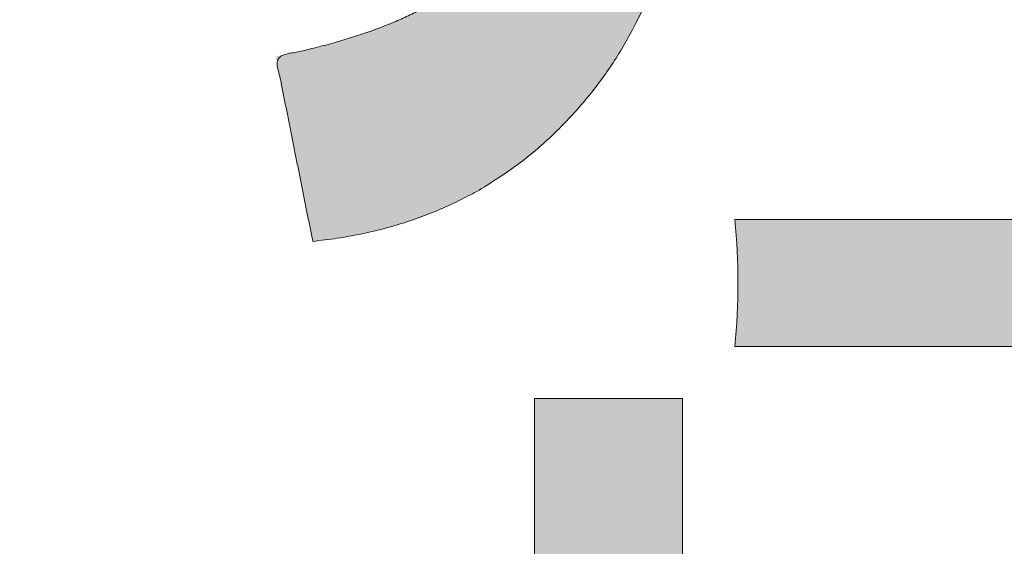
# Model space of a CAD drawing. Header units: inches. Extents: x -467 to -292, y -214 to 28.
# Tile 39 of 81: x -385.798 to -383.963, y 20.001 to 20.983. Entities that reach past the tile are written whole.
import ezdxf

# ---------------------------------------------------------------- set-up
doc = ezdxf.new("R2010")
doc.units = ezdxf.units.IN
doc.header["$LTSCALE"] = 32
doc.header["$MEASUREMENT"] = 0
doc.header["$PDMODE"] = 1
doc.header["$PDSIZE"] = -2
doc.linetypes.add('Dash Style-1', pattern=[0.083328, 0.041656, -0.041672])
for name, color, linetype, lineweight in [('Black', 7, 'Continuous', 18), ('DashLine', 7, 'Dash Style-1', 13), ('DashLineFill', 7, 'Dash Style-1', 13), ('Drawing', 7, 'Continuous', 18), ('Leg_Locator', 7, 'Continuous', 13), ('Metal-Black', 7, 'Continuous', 18), ('Metal-DeskStructure', 7, 'Continuous', 13), ('None', 7, 'Continuous', 18), ('SolidLine', 7, 'Continuous', 15), ('Wood_1-H', 7, 'Continuous', 13)]:
    doc.layers.add(name, color=color, linetype=linetype, lineweight=lineweight)
doc.layers.add('Metal-Leg', color=7, linetype='Continuous', lineweight=18, true_color=0x4c4c4c)
pattern_1 = [(45, (0, 0), (-1.61301565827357, 1.935715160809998), []), (45, (-1.0608, 1.0608), (-0.4723460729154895, 0.4167612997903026), [])]

# ---------------------------------------------------------------- blocks, each defined once
blk = doc.blocks.new('1BRPFY-Leg_Plate (2D)')
at = {"layer": 'DashLineFill', "linetype": 'Continuous', "lineweight": 13}
h = blk.add_hatch(dxfattribs=at)
h.set_pattern_fill('Steel', color=253, style=0, pattern_type=2)
h.set_pattern_definition(pattern_1)
edge = h.paths.add_edge_path()
edge.add_arc((-1.704724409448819, -1.704724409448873), 0.125984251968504, 179.9999999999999, 269.9999999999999)
edge.add_line((-1.704724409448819, -1.830708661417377), (1.704724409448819, -1.830708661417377))
edge.add_arc((1.704724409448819, -1.704724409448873), 0.125984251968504, 270.0000000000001, 360.0000000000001)
edge.add_line((1.830708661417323, -1.704724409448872), (1.830708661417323, 1.704724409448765))
edge.add_arc((1.704724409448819, 1.704724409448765), 0.1259842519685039, 0, 90)
edge.add_line((1.704724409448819, 1.830708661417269), (-1.704724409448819, 1.830708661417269))
edge.add_arc((-1.704724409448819, 1.704724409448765), 0.1259842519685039, 90, 180)
edge.add_line((-1.830708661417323, 1.704724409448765), (-1.830708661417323, -1.704724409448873))
at = {"layer": 'SolidLine', "linetype": 'Continuous', "lineweight": 5}
blk.add_point((0, -5.371031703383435e-14), dxfattribs=at)
blk = doc.blocks.new('1BRPX5-Util_Bkt_Sm-F (2D)')
at = {"layer": 'DashLineFill', "linetype": 'Continuous', "lineweight": 13}
h = blk.add_hatch(dxfattribs=at)
h.set_pattern_fill('Steel', color=253, style=0, pattern_type=2)
h.set_pattern_definition(pattern_1)
edge = h.paths.add_edge_path()
edge.add_line((-4.468503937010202, 4.413385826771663), (-3.12992125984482, 4.413385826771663))
edge.add_line((-3.12992125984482, 4.413385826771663), (-3.12992125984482, -1.854330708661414))
edge.add_line((-3.12992125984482, -1.854330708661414), (-4.468503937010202, -1.854330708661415))
edge.add_line((-4.468503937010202, -1.854330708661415), (-4.468503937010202, -1.988188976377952))
edge.add_line((-4.468503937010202, -1.988188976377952), (-2.421259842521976, -1.988188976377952))
edge.add_line((-2.421259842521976, -1.988188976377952), (-2.421259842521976, -2.366141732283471))
edge.add_arc((-2.303149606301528, -2.366141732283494), 0.1181102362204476, 179.9999999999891, 270.000000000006)
edge.add_line((-2.303149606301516, -2.484251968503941), (2.303149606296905, -2.484251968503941))
edge.add_arc((2.303149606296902, -2.366141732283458), 0.1181102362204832, 270.0000000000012, 359.9999999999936)
edge.add_line((2.421259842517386, -2.366141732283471), (2.421259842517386, -1.988188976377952))
edge.add_line((2.421259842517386, -1.988188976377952), (4.468503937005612, -1.988188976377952))
edge.add_line((4.468503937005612, -1.988188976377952), (4.468503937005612, -1.854330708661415))
edge.add_line((4.468503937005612, -1.854330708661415), (3.12992125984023, -1.854330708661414))
edge.add_line((3.12992125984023, -1.854330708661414), (3.12992125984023, 4.413385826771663))
edge.add_line((3.12992125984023, 4.413385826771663), (4.468503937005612, 4.413385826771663))
edge.add_line((4.468503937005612, 4.413385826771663), (4.468503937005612, 4.547244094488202))
edge.add_line((4.468503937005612, 4.547244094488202), (2.421259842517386, 4.547244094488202))
edge.add_line((2.421259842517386, 4.547244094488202), (2.421259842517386, 4.925196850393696))
edge.add_arc((2.303149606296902, 4.925196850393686), 0.1181102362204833, 5.365542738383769e-12, 89.99999999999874)
edge.add_line((2.303149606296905, 5.043307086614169), (-2.303149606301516, 5.043307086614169))
edge.add_arc((-2.303149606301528, 4.92519685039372), 0.1181102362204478, 89.99999999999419, 180.0000000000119)
edge.add_line((-2.421259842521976, 4.925196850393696), (-2.421259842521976, 4.547244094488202))
edge.add_line((-2.421259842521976, 4.547244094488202), (-4.468503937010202, 4.547244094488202))
edge.add_line((-4.468503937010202, 4.547244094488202), (-4.468503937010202, 4.413385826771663))
at = {"layer": 'SolidLine', "flags": 128}
for points in [[(-0.4952337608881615, -0.3133033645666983), (-0.4571237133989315, -0.3361456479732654), (-0.4214361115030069, -0.3626133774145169), (-0.3885146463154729, -0.3924516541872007), (-0.3586763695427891, -0.4253731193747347), (-0.3322086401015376, -0.4610607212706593), (-0.3093663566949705, -0.4991707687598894), (-0.2903695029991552, -0.5393362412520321), (-0.2754010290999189, -0.5811703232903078), (-0.2646050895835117, -0.6242701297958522), (-0.2580856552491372, -0.6682205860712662), (-0.2559055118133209, -0.7125984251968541), (-0.2580856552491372, -0.756976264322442), (-0.2646050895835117, -0.800926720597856), (-0.2754010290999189, -0.8440265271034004), (-0.2903695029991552, -0.8858606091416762), (-0.3093663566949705, -0.9260260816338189), (-0.3322086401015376, -0.9641361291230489), (-0.3586763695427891, -0.9998237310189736), (-0.3885146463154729, -1.032745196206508), (-0.4214361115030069, -1.062583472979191), (-0.4571237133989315, -1.089051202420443), (-0.4952337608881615, -1.11189348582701)], [(0.4952337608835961, -1.11189348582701), (0.4571237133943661, -1.089051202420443), (0.4214361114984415, -1.062583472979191), (0.3885146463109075, -1.032745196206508), (0.3586763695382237, -0.9998237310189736), (0.3322086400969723, -0.9641361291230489), (0.3093663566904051, -0.9260260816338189), (0.2903695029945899, -0.8858606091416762), (0.2754010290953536, -0.8440265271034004), (0.2646050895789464, -0.800926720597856), (0.2580856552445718, -0.756976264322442), (0.2559055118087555, -0.7125984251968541), (0.2580856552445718, -0.6682205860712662), (0.2646050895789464, -0.6242701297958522), (0.2754010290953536, -0.5811703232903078), (0.2903695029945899, -0.5393362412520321), (0.3093663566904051, -0.4991707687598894), (0.3322086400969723, -0.4610607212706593), (0.3586763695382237, -0.4253731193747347), (0.3885146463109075, -0.3924516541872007), (0.4214361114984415, -0.3626133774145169), (0.4571237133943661, -0.3361456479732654), (0.4952337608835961, -0.3133033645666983)]]:
    blk.add_lwpolyline(points, dxfattribs=at)
at = {"layer": 'SolidLine', "linetype": 'Continuous', "lineweight": 5}
blk.add_point((7.650922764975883e-14, -4.923445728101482e-14), dxfattribs=at)
blk = doc.blocks.new('Slate-LegBrace (2D)')
at = {"layer": 'DashLineFill', "linetype": 'Continuous', "lineweight": 13}
h = blk.add_hatch(dxfattribs=at)
h.set_pattern_fill('Steel', color=253, style=0, pattern_type=2)
h.set_pattern_definition(pattern_1)
edge = h.paths.add_edge_path()
edge.add_line((-2.199587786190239, -0.1351515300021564), (-1.374775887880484, -0.1351515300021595))
edge.add_arc((3.636636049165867e-15, -0.01355418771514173), 1.380142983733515, 185.0545920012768, 354.9454079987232)
edge.add_line((1.374775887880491, -0.13515153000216), (2.199718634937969, -0.1351515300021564))
edge.add_arc((6.54243738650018e-05, -0.01705725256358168), 2.202821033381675, 183.0731271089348, 356.92687289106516, ccw=False)
h = blk.add_hatch(dxfattribs=at)
h.set_pattern_fill('Steel', color=253, style=0, pattern_type=2)
h.set_pattern_definition(pattern_1)
edge = h.paths.add_edge_path()
edge.add_line((2.191696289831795, -0.2375138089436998), (1.463739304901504, -0.2375137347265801))
edge.add_arc((-6.542437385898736e-05, -0.01704129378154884), 1.480314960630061, 188.5652811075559, 351.4347188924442, ccw=False)
edge.add_line((-1.463870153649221, -0.2375137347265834), (-2.191827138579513, -0.2375138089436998))
edge.add_line((-2.191827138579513, -0.2375138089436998), (-2.199718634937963, -0.1351515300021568))
edge.add_line((-2.199718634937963, -0.1351515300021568), (-1.374775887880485, -0.1351515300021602))
edge.add_arc((2.937282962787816e-15, -0.01355418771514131), 1.380142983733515, 185.0545920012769, 354.9454079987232)
edge.add_line((1.37477588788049, -0.1351515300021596), (2.199587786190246, -0.1351515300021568))
edge.add_line((2.199587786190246, -0.1351515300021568), (2.191696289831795, -0.2375138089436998))
at = {"layer": 'DashLine', "linetype": 'Continuous', "lineweight": 5}
blk.add_point((-4.475859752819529e-14, 3.580687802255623e-14), dxfattribs=at)
at = {"layer": 'DashLineFill', "flags": 128}
for points in [[(2.191696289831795, -0.2375138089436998), (1.463739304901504, -0.2375137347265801, -0.860662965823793), (-1.463870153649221, -0.2375137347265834), (-2.191827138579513, -0.2375138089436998), (-2.199718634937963, -0.1351515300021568), (-1.374775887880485, -0.1351515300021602, 0.9154551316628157), (1.37477588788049, -0.1351515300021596), (2.199587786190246, -0.1351515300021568)], [(-2.199587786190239, -0.1351515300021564), (-1.374775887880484, -0.1351515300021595, 0.9154551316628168), (1.374775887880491, -0.13515153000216), (2.199718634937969, -0.1351515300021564, -0.9477524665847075)]]:
    blk.add_lwpolyline(points, format="xyb", close=True, dxfattribs=at)
blk = doc.blocks.new('TLLegSleeve (2D)')
at = {"layer": 'DashLineFill', "linetype": 'Continuous', "lineweight": 13}
h = blk.add_hatch(dxfattribs=at)
h.set_pattern_fill('Steel', color=253, style=0, pattern_type=2)
h.set_pattern_definition(pattern_1)
edge = h.paths.add_edge_path()
edge.add_line((1.08267716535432, 1.402343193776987), (1.08267716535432, 2.913385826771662))
edge.add_arc((-1.707523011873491e-13, 2.913385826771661), 1.08267716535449, 4.479377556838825e-14, 180)
edge.add_line((-1.082677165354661, 2.913385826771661), (-1.08267716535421, 1.402343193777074))
edge.add_arc((-1.332267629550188e-15, 2.886579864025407e-15), 1.771653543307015, 127.6698869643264, 412.330113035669)
edge.add_line((1.08267716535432, 1.402343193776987), (1.08267716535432, 1.402343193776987))
edge = h.paths.add_edge_path()
edge.add_arc((1.665334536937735e-15, 2.91338582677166), 0.7480314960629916, 180, 360)
edge.add_arc((1.665334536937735e-15, 2.91338582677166), 0.7480314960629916, 9.54166404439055e-15, 180)
edge.add_line((-0.7480314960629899, 2.91338582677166), (-0.7480314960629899, 2.91338582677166))
edge = h.paths.add_edge_path()
edge.add_arc((-1.723066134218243e-13, 5.70119602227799e-16), 1.437007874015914, 180, 360)
edge.add_arc((-1.723066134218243e-13, 9.149983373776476e-17), 1.437007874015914, 9.541664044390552e-15, 180)
edge.add_line((-1.437007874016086, 3.308097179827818e-16), (-1.437007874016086, 3.308097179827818e-16))
at = {"layer": 'DashLine', "color": 8, "flags": 128}
blk.add_lwpolyline([(1.653543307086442, 1.118599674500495e-14), (1.645581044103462, -0.1620755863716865), (1.621770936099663, -0.3225902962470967), (1.582342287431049, -0.4799982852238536), (1.527674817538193, -0.6327836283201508), (1.45829500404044, -0.7794749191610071), (1.374871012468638, -0.9186594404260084), (1.278206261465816, -1.048996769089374), (1.169231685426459, -1.169231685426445), (1.048996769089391, -1.278206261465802), (0.918659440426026, -1.374871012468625), (0.7794749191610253, -1.458295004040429), (0.6327836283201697, -1.527674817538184), (0.4799982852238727, -1.582342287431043), (0.3225902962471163, -1.621770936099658), (0.1620755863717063, -1.645581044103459), (8.723964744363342e-15, -1.653543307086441), (-0.162075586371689, -1.645581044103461), (-0.3225902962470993, -1.621770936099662), (-0.4799982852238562, -1.582342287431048), (-0.6327836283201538, -1.527674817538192), (-0.7794749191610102, -1.458295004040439), (-0.9186594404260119, -1.374871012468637), (-1.048996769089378, -1.278206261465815), (-1.169231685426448, -1.169231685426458), (-1.278206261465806, -1.048996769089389), (-1.374871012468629, -0.9186594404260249), (-1.458295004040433, -0.7794749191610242), (-1.527674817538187, -0.6327836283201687), (-1.582342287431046, -0.4799982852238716), (-1.621770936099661, -0.3225902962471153), (-1.645581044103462, -0.1620755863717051), (-1.653543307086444, -7.741682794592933e-15), (-1.645581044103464, 0.1620755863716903), (-1.621770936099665, 0.3225902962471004), (-1.582342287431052, 0.4799982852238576), (-1.527674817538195, 0.6327836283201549), (-1.458295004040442, 0.7794749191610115), (-1.37487101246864, 0.918659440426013), (-1.278206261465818, 1.048996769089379), (-1.169231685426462, 1.169231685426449), (-1.048996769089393, 1.278206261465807), (-0.9186594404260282, 1.37487101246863), (-0.7794749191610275, 1.458295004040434), (-0.6327836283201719, 1.527674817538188), (-0.479998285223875, 1.582342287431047), (-0.3225902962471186, 1.621770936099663), (-0.1620755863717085, 1.645581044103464), (-1.096189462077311e-14, 1.653543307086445), (0.1620755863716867, 1.645581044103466), (0.3225902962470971, 1.621770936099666), (0.479998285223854, 1.582342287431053), (0.6327836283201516, 1.527674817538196), (0.7794749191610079, 1.458295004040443), (0.9186594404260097, 1.374871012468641), (1.048996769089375, 1.278206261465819), (1.169231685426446, 1.169231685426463), (1.278206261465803, 1.048996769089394), (1.374871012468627, 0.9186594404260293), (1.458295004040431, 0.7794749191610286), (1.527674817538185, 0.6327836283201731), (1.582342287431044, 0.4799982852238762), (1.621770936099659, 0.3225902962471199), (1.64558104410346, 0.1620755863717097)], close=True, dxfattribs=at)
at = {"layer": 'DashLineFill', "flags": 128}
for points in [[(1.08267716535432, 1.402343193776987), (1.08267716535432, 2.913385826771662, 0.9999999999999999), (-1.082677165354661, 2.913385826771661), (-1.08267716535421, 1.402343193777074, 2.931618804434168), (1.08267716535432, 1.402343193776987)], [(-1.437007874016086, 3.308097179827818e-16, 0.9999999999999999), (1.437007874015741, 3.308097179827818e-16, 0.9999999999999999), (-1.437007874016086, 3.308097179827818e-16)]]:
    blk.add_lwpolyline(points, format="xyb", close=True, dxfattribs=at)
at = {"layer": 'DashLineFill', "linetype": 'Continuous', "lineweight": 5}
blk.add_point((-1.723206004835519e-13, 3.308097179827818e-16), dxfattribs=at)
blk = doc.blocks.new('Group-53')
at = {"layer": 'SolidLine', "flags": 128}
blk.add_lwpolyline([(6.673228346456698, -5.984251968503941, -0.414213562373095), (8.385826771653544, -4.271653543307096, -0.414213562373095), (10.09842519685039, -5.984251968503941, -0.414213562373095), (8.385826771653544, -7.696850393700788, -0.414213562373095)], format="xyb", close=True, dxfattribs=at)
at = {"layer": 'Wood_1-H', "color": 7, "rotation": 90}
for name in ['1BRPX5-Util_Bkt_Sm-F (2D)', 'Slate-LegBrace (2D)', '1BRPFY-Leg_Plate (2D)', 'TLLegSleeve (2D)']:
    blk.add_blockref(name, (8.385826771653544, -5.984251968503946), dxfattribs=at)
blk = doc.blocks.new('Group-56')
at = {"layer": 'Metal-DeskStructure', "color": 7, "flags": 128}
blk.add_lwpolyline([(0.8051100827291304, 0.3242076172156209), (0.6569804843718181, -0.1001143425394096), (0.9545622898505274, -0.1001143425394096)], close=True, dxfattribs=at)
at = {"layer": 'Metal-DeskStructure', "color": 7}
blk.add_open_spline([(1.174112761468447, -0.3918349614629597), (1.184693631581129, -0.4210075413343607), (1.168822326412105, -0.4369198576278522), (1.14501536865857, -0.439571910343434), (1.104014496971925, -0.439571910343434), (1.078886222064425, -0.4369198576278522), (1.066982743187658, -0.4329417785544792), (1.060369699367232, -0.4236595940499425), (1.057724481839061, -0.4170294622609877), (1.021353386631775, -0.3010040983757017), (0.9849822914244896, -0.1849787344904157), (0.807093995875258, -0.1849787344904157), (0.6292057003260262, -0.1849787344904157), (0.5941572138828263, -0.2996780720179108), (0.5591087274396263, -0.4143774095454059), (0.5564635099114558, -0.4210075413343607), (0.5498504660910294, -0.4302897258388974), (0.5379469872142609, -0.4369198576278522), (0.5141400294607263, -0.439571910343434), (0.477108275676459, -0.439571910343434), (0.4519787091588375, -0.4355938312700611), (0.4427204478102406, -0.4249856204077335), (0.4427204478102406, -0.4050952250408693), (0.4480108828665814, -0.3905089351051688), (0.5915119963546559, 0.0006630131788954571), (0.7350131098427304, 0.3918349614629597), (0.7376583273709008, 0.3971390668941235), (0.7469165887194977, 0.4037691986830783), (0.7627866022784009, 0.4077472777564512), (0.789238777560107, 0.4090720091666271), (0.8302396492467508, 0.4090720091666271), (0.8580131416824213, 0.4077472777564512), (0.8752070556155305, 0.4037691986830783), (0.8844653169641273, 0.3971390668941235), (0.8871105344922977, 0.3918349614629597), (1.030611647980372, 0), (1.174112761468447, -0.3918349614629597)], degree=2, knots=[0, 0, 0, 0.01595318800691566, 0.02392978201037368, 0.03190637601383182, 0.03938443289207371, 0.04686248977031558, 0.05434054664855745, 0.06181860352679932, 0.06181860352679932, 0.1891978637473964, 0.1891978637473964, 0.3755520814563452, 0.3755520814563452, 0.5011946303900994, 0.5011946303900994, 0.5086726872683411, 0.5161507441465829, 0.5236288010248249, 0.5311068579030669, 0.5385854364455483, 0.5460640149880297, 0.5535425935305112, 0.5610211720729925, 0.5610211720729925, 0.7618481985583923, 0.7618481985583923, 0.7647050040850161, 0.7675618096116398, 0.7704186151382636, 0.7732754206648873, 0.7763226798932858, 0.7793699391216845, 0.7824171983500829, 0.7854644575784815, 0.7854644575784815, 1, 1, 1], dxfattribs=at)
blk = doc.blocks.new('TL14_lower_leg (2D)')
at = {"layer": 'DashLine', "flags": 128}
blk.add_lwpolyline([(-1.777195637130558e-14, 1.377952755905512), (0.1350629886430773, 1.371317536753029), (0.2688252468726, 1.351475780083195), (0.3999985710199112, 1.318618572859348), (0.5273196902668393, 1.27306234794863), (0.649562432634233, 1.215245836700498), (0.7655495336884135, 1.14572584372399), (0.8741639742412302, 1.065171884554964), (0.9743597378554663, 0.9743597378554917), (1.065171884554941, 0.8741639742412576), (1.14572584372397, 0.7655495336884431), (1.215245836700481, 0.6495624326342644), (1.273062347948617, 0.5273196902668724), (1.318618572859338, 0.3999985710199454), (1.351475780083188, 0.2688252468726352), (1.371317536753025, 0.1350629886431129), (1.377952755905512, 1.783045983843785e-14), (1.371317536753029, -0.1350629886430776), (1.351475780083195, -0.2688252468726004), (1.318618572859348, -0.3999985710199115), (1.27306234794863, -0.5273196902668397), (1.215245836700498, -0.6495624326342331), (1.145725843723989, -0.7655495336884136), (1.065171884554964, -0.8741639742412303), (0.9743597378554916, -0.9743597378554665), (0.8741639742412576, -1.065171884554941), (0.7655495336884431, -1.14572584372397), (0.6495624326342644, -1.215245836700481), (0.5273196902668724, -1.273062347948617), (0.3999985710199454, -1.318618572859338), (0.2688252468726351, -1.351475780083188), (0.135062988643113, -1.371317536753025), (1.777195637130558e-14, -1.377952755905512), (-0.1350629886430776, -1.371317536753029), (-0.2688252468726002, -1.351475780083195), (-0.3999985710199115, -1.318618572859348), (-0.5273196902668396, -1.27306234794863), (-0.6495624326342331, -1.215245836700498), (-0.7655495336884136, -1.14572584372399), (-0.8741639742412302, -1.065171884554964), (-0.9743597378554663, -0.9743597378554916), (-1.065171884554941, -0.8741639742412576), (-1.14572584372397, -0.7655495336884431), (-1.215245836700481, -0.6495624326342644), (-1.273062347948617, -0.5273196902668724), (-1.318618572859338, -0.3999985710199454), (-1.351475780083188, -0.2688252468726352), (-1.371317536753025, -0.1350629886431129), (-1.377952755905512, -1.783045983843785e-14), (-1.371317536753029, 0.1350629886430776), (-1.351475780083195, 0.2688252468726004), (-1.318618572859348, 0.3999985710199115), (-1.27306234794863, 0.5273196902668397), (-1.215245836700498, 0.6495624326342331), (-1.145725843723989, 0.7655495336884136), (-1.065171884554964, 0.8741639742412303), (-0.9743597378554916, 0.9743597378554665), (-0.8741639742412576, 1.065171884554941), (-0.7655495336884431, 1.14572584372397), (-0.6495624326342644, 1.215245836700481), (-0.5273196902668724, 1.273062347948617), (-0.3999985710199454, 1.318618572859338), (-0.2688252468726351, 1.351475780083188), (-0.135062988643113, 1.371317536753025)], close=True, dxfattribs=at)
at = {"layer": 'Metal-DeskStructure', "color": 7}
blk.add_blockref('Group-56', (0, 0), dxfattribs=at)
blk = doc.blocks.new('Group-64')
at = {"layer": 'DashLine'}
for p, q in [((0.0001991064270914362, -5.984251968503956), (0.0001991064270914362, -5.74803149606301)), ((-0.117911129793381, -6.102362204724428), (-0.3541316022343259, -6.102362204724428)), ((0.1183093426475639, -6.102362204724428), (0.3545298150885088, -6.102362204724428)), ((0.0001991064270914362, -6.2204724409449), (0.0001991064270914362, -6.456692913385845))]:
    blk.add_line(p, q, dxfattribs=at)
at = {"layer": 'DashLine', "flags": 128}
blk.add_lwpolyline([(-0.2557064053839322, -6.10236220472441), (-0.254474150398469, -6.077279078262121), (-0.2507892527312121, -6.052437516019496), (-0.2446871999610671, -6.02807675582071), (-0.2362267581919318, -6.004431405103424), (-0.2254894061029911, -5.981729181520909), (-0.2125785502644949, -5.960188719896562), (-0.1976185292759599, -5.940017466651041), (-0.180753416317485, -5.921409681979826), (-0.1621456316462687, -5.904544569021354), (-0.1419743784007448, -5.889584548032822), (-0.1204339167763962, -5.876673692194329), (-0.09773169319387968, -5.865936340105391), (-0.07408634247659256, -5.857475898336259), (-0.04972558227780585, -5.851373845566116), (-0.02488402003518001, -5.847688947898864), (0.0001991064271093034, -5.846456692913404), (0.02528223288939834, -5.847688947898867), (0.05012379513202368, -5.851373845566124), (0.07448455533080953, -5.857475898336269), (0.09812990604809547, -5.865936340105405), (0.1208321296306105, -5.876673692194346), (0.1423725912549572, -5.889584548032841), (0.1625438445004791, -5.904544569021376), (0.181151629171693, -5.921409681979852), (0.1980167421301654, -5.940017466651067), (0.2129767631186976, -5.960188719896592), (0.2258876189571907, -5.98172918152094), (0.2366249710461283, -6.004431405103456), (0.2450854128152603, -6.028076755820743), (0.2511874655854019, -6.052437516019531), (0.2548723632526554, -6.077279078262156), (0.2561046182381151, -6.102362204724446), (0.2548723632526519, -6.127445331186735), (0.251187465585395, -6.152286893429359), (0.24508541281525, -6.176647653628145), (0.2366249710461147, -6.200293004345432), (0.2258876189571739, -6.222995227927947), (0.2129767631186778, -6.244535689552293), (0.1980167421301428, -6.264706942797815), (0.1811516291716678, -6.283314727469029), (0.1625438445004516, -6.300179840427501), (0.1423725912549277, -6.315139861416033), (0.1208321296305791, -6.328050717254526), (0.09812990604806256, -6.338788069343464), (0.07448455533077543, -6.347248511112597), (0.05012379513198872, -6.353350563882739), (0.02528223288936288, -6.357035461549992), (0.0001991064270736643, -6.358267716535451), (-0.02488402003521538, -6.357035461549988), (-0.04972558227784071, -6.353350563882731), (-0.07408634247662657, -6.347248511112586), (-0.09773169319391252, -6.338788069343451), (-0.1204339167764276, -6.328050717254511), (-0.1419743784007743, -6.315139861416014), (-0.1621456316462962, -6.300179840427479), (-0.1807534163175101, -6.283314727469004), (-0.1976185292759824, -6.264706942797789), (-0.2125785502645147, -6.244535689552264), (-0.2254894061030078, -6.222995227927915), (-0.2362267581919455, -6.200293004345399), (-0.2446871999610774, -6.176647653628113), (-0.250789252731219, -6.152286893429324), (-0.2544741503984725, -6.127445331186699)], close=True, dxfattribs=at)
blk = doc.blocks.new('1BRPT9-Bracket (2D)')
at = {"layer": 'DashLineFill', "linetype": 'Continuous', "lineweight": 13}
h = blk.add_hatch(dxfattribs=at)
h.set_pattern_fill('Steel', color=253, style=0, pattern_type=2)
h.set_pattern_definition(pattern_1)
edge = h.paths.add_edge_path()
edge.add_arc((1.677931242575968, -8.488188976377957), 0.2519685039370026, 269.999999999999, 360.0000000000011)
edge.add_line((1.929899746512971, -8.488188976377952), (1.929899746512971, -7.480314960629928))
edge.add_line((1.929899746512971, -7.480314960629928), (2.323600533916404, -7.480314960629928))
edge.add_line((2.323600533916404, -7.480314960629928), (2.323600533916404, 7.461135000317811))
edge.add_line((2.323600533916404, 7.461135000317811), (1.929899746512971, 7.480314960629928))
edge.add_line((1.929899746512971, 7.480314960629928), (1.929899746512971, 8.488188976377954))
edge.add_arc((1.677931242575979, 8.488188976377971), 0.2519685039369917, 359.999999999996, 450.0000000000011)
edge.add_line((1.677931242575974, 8.740157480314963), (-2.32206875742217, 8.740157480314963))
edge.add_line((-2.32206875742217, 8.740157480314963), (-2.32206875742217, -8.74015748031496))
edge.add_line((-2.32206875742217, -8.74015748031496), (1.677931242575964, -8.74015748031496))
at = {"layer": 'Metal-DeskStructure', "color": 7}
blk.add_blockref('Group-64', (0, 0), dxfattribs=at)
blk = doc.blocks.new('Group-77')
at = {"layer": 'DashLineFill', "linetype": 'Continuous', "lineweight": 13}
h = blk.add_hatch(dxfattribs=at)
h.set_pattern_fill('Steel', color=253, style=0, pattern_type=2)
h.set_pattern_definition(pattern_1)
h.paths.add_polyline_path([(-2.066929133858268, 1.397637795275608), (2.066929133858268, 1.397637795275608), (2.066929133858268, 0.1377952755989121), (2.106299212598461, 0.1377952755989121), (2.106299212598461, -0.1377952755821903), (2.066929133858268, -0.1377952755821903), (2.066929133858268, -5.275590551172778), (2.106299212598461, -5.275590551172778), (2.106299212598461, -5.55118110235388), (2.066929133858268, -5.55118110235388), (2.066929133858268, -5.82677165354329), (-2.066929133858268, -5.82677165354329), (-2.066929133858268, -5.55118110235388), (-2.106299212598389, -5.55118110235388), (-2.106299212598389, -5.275590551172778), (-2.066929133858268, -5.275590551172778), (-2.066929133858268, -0.1377952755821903), (-2.106299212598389, -0.1377952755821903), (-2.106299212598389, 0.1377952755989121), (-2.066929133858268, 0.1377952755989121)])
blk = doc.blocks.new('TL14_upper_leg (2D)')
at = {"layer": 'DashLine', "flags": 128}
blk.add_lwpolyline([(0, 1.22047244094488), (0.1196272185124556, 1.214595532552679), (0.2381023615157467, 1.197021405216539), (0.3542844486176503, 1.167919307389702), (0.4670545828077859, 1.127569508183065), (0.5753267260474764, 1.076360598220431), (0.6780581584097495, 1.01478574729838), (0.7742595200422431, 0.9434379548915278), (0.8630043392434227, 0.8630043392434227), (0.9434379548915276, 0.7742595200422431), (1.01478574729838, 0.6780581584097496), (1.076360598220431, 0.5753267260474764), (1.127569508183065, 0.467054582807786), (1.167919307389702, 0.3542844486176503), (1.197021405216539, 0.2381023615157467), (1.214595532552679, 0.1196272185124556), (1.22047244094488, 7.47323834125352e-17), (1.214595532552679, -0.1196272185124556), (1.197021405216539, -0.2381023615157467), (1.167919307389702, -0.3542844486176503), (1.127569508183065, -0.467054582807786), (1.076360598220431, -0.5753267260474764), (1.01478574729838, -0.6780581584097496), (0.9434379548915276, -0.7742595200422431), (0.8630043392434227, -0.8630043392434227), (0.7742595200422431, -0.9434379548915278), (0.6780581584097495, -1.01478574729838), (0.5753267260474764, -1.076360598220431), (0.4670545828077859, -1.127569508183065), (0.3542844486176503, -1.167919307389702), (0.2381023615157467, -1.197021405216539), (0.1196272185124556, -1.214595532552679), (0, -1.22047244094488), (-0.1196272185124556, -1.214595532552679), (-0.2381023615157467, -1.197021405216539), (-0.3542844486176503, -1.167919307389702), (-0.4670545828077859, -1.127569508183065), (-0.5753267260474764, -1.076360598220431), (-0.6780581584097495, -1.01478574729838), (-0.7742595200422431, -0.9434379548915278), (-0.8630043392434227, -0.8630043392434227), (-0.9434379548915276, -0.7742595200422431), (-1.01478574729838, -0.6780581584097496), (-1.076360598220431, -0.5753267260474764), (-1.127569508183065, -0.467054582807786), (-1.167919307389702, -0.3542844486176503), (-1.197021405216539, -0.2381023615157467), (-1.214595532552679, -0.1196272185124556), (-1.22047244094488, 7.47323834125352e-17), (-1.214595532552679, 0.1196272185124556), (-1.197021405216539, 0.2381023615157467), (-1.167919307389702, 0.3542844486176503), (-1.127569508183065, 0.467054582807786), (-1.076360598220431, 0.5753267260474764), (-1.01478574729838, 0.6780581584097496), (-0.9434379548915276, 0.7742595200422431), (-0.8630043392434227, 0.8630043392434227), (-0.7742595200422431, 0.9434379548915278), (-0.6780581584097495, 1.01478574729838), (-0.5753267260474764, 1.076360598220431), (-0.4670545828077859, 1.127569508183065), (-0.3542844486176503, 1.167919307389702), (-0.2381023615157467, 1.197021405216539), (-0.1196272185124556, 1.214595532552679)], close=True, dxfattribs=at)
at = {"layer": 'DashLine', "color": 7}
blk.add_blockref('Group-77', (0, 0), dxfattribs=at)
blk = doc.blocks.new('Group-79')
at = {"layer": 'Metal-DeskStructure', "linetype": 'Continuous', "lineweight": 0, "true_color": 0xff0000}
for points in [[(-1.731140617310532, -1.274606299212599), (-1.731140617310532, 1.274606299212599), (-1.386652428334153, 1.274606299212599), (-1.386652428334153, -0.9990157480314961), (-0.2153925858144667, -0.9990157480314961), (-0.2153925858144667, -1.274606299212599)], [(0.07759731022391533, -0.5856299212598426), (0.4220854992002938, -0.516732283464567), (0.4355843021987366, -0.5785483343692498), (0.4507819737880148, -0.6358900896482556), (0.4676785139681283, -0.6887575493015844), (0.4862739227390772, -0.7371507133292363), (0.5065682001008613, -0.7810695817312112), (0.5285613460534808, -0.8205141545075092), (0.5522533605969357, -0.8554844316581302), (0.5776442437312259, -0.8859804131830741), (0.6055245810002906, -0.912473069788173), (0.6366849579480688, -0.9354333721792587), (0.6711253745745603, -0.9548613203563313), (0.7088458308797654, -0.9707569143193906), (0.7498463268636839, -0.9831201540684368), (0.7941268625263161, -0.9919510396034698), (0.8416874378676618, -0.9972495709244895), (0.8925280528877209, -0.9990157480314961), (0.9512658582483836, -0.9966944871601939), (1.006370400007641, -0.9897307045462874), (1.057841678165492, -0.9781244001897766), (1.105679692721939, -0.9618755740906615), (1.149884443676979, -0.940984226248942), (1.190455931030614, -0.9154503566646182), (1.227394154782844, -0.8852739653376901), (1.260699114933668, -0.8504550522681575), (1.290219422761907, -0.8122047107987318), (1.31580368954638, -0.7717340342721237), (1.337451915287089, -0.7290430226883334), (1.355164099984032, -0.6841316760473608), (1.36894024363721, -0.6369999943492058), (1.378780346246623, -0.5876479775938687), (1.384684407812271, -0.5360756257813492), (1.386652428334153, -0.4822829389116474), (1.384583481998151, -0.4309545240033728), (1.378376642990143, -0.3819305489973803), (1.368031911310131, -0.33521101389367), (1.353549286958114, -0.2907959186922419), (1.334928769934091, -0.248685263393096), (1.312170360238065, -0.2088790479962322), (1.285274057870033, -0.1713772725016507), (1.254239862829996, -0.1361799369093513), (1.220009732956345, -0.1042626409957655), (1.183525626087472, -0.07660098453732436), (1.144787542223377, -0.05319496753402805), (1.10379548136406, -0.03404458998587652), (1.06054944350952, -0.01914985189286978), (1.015049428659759, -0.008510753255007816), (0.9672954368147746, -0.00212729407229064), (0.9172874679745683, 5.25655281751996e-07), (0.8956562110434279, -0.0005377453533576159), (0.8727465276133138, -0.00215255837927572), (0.8485584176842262, -0.00484391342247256), (0.823091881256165, -0.008611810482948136), (0.7963469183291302, -0.01345624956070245), (0.7683235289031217, -0.0193772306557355), (0.7390217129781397, -0.02637475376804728), (0.7084414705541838, -0.0344488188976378), (0.7418142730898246, 0.2411417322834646), (0.748895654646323, 0.2403850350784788), (0.755607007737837, 0.2397292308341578), (0.7619483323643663, 0.2391743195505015), (0.7679196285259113, 0.2387203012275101), (0.7735208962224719, 0.2383671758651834), (0.778752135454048, 0.2381149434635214), (0.7836133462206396, 0.2379636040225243), (0.7881045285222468, 0.2379131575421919), (0.8317039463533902, 0.2394186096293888), (0.8742268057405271, 0.2439349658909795), (0.9156731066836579, 0.251462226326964), (0.9560428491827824, 0.2620003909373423), (0.9953360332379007, 0.2755494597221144), (1.033552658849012, 0.2921094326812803), (1.070692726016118, 0.31168030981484), (1.106756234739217, 0.3342620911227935), (1.140061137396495, 0.3599725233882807), (1.168925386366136, 0.3889293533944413), (1.193348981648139, 0.4211325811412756), (1.213331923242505, 0.4565822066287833), (1.228874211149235, 0.4952782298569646), (1.239975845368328, 0.5372206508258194), (1.246636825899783, 0.5824094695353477), (1.248857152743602, 0.6308446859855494), (1.247141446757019, 0.669818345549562), (1.24199432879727, 0.7070762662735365), (1.233415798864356, 0.7426184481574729), (1.221405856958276, 0.7764448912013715), (1.20596450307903, 0.808555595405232), (1.187091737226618, 0.8389505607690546), (1.164787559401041, 0.8676297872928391), (1.139051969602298, 0.8945932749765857), (1.110608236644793, 0.9190672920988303), (1.08017962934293, 0.940278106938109), (1.04776614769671, 0.9582257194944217), (1.013367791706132, 0.9729101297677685), (0.9769845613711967, 0.9843313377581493), (0.9386164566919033, 0.9924893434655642), (0.8982634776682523, 0.9973841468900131), (0.8559256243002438, 0.9990157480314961), (0.8137646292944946, 0.9974009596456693), (0.7734034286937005, 0.992556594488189), (0.7348420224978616, 0.9844826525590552), (0.698080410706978, 0.9731791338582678), (0.6631185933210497, 0.9586460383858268), (0.6299565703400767, 0.9408833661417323), (0.5985943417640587, 0.9198911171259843), (0.569031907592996, 0.8956692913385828), (0.5416561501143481, 0.8682178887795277), (0.5168539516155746, 0.837536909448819), (0.4946253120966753, 0.8036263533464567), (0.4749702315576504, 0.766486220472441), (0.4578887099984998, 0.7261165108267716), (0.4433807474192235, 0.6825172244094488), (0.4314463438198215, 0.6356883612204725), (0.4220854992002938, 0.5856299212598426), (0.07759731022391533, 0.6545275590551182), (0.09415750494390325, 0.7262006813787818), (0.1153097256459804, 0.793735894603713), (0.1410539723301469, 0.8571331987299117), (0.1713902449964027, 0.9163925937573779), (0.2063185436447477, 0.9715140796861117), (0.245838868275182, 1.022497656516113), (0.2899512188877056, 1.069343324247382), (0.3386555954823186, 1.112051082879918), (0.3912118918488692, 1.15014996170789), (0.4468800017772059, 1.183168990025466), (0.5056599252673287, 1.211108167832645), (0.5675516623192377, 1.233967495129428), (0.6325552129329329, 1.251746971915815), (0.7006705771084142, 1.264446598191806), (0.7718977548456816, 1.2720663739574), (0.8462367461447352, 1.274606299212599), (0.8979352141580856, 1.273260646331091), (0.9486076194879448, 1.26922368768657), (0.9982539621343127, 1.262495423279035), (1.04687424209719, 1.253075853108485), (1.094468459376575, 1.240964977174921), (1.141036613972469, 1.226162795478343), (1.186578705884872, 1.208669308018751), (1.231094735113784, 1.188484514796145), (1.273802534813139, 1.165970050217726), (1.313919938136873, 1.141487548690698), (1.351446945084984, 1.115037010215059), (1.386383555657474, 1.08661843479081), (1.418729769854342, 1.056231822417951), (1.448485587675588, 1.023877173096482), (1.475651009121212, 0.9895544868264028), (1.500226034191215, 0.9532637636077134), (1.522050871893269, 0.9157114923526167), (1.54096573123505, 0.8776041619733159), (1.556970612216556, 0.8389417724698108), (1.570065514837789, 0.7997243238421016), (1.580250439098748, 0.7599518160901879), (1.587525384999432, 0.7196242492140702), (1.591890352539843, 0.6787416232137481), (1.59334534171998, 0.6373039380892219), (1.591982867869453, 0.5979265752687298), (1.587895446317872, 0.5594575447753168), (1.581083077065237, 0.5218968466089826), (1.571545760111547, 0.4852444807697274), (1.559283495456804, 0.4495004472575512), (1.544296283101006, 0.4146647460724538), (1.526584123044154, 0.3807373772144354), (1.506147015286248, 0.3477183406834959), (1.483018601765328, 0.3159776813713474), (1.457232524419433, 0.2858854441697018), (1.428788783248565, 0.2574416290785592), (1.397687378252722, 0.2306462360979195), (1.363928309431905, 0.2054992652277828), (1.327511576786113, 0.1820007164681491), (1.288437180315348, 0.1601505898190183), (1.246705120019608, 0.1399488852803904), (1.301220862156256, 0.125289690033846), (1.352809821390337, 0.1071485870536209), (1.401471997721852, 0.08552557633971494), (1.447207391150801, 0.06042065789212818), (1.490016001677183, 0.03183383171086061), (1.529897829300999, -0.0002349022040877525), (1.566852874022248, -0.03578554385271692), (1.600881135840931, -0.07481809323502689), (1.631410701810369, -0.1168615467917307), (1.657869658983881, -0.1614449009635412), (1.680258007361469, -0.2085681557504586), (1.698575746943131, -0.2582313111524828), (1.712822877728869, -0.3104343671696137), (1.722999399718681, -0.3651773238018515), (1.729105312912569, -0.422460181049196), (1.731140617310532, -0.4822829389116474), (1.727372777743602, -0.5635942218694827), (1.716069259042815, -0.6417432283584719), (1.697230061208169, -0.716729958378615), (1.670855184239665, -0.788554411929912), (1.636944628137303, -0.857216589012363), (1.595498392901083, -0.9227164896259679), (1.546516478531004, -0.9850541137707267), (1.489998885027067, -1.044229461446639), (1.427728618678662, -1.098224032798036), (1.361488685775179, -1.145019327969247), (1.291279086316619, -1.184615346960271), (1.217099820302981, -1.217012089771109), (1.138950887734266, -1.242209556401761), (1.056832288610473, -1.260207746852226), (0.9707440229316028, -1.271006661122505), (0.8806860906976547, -1.274606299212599), (0.7992907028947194, -1.271612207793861), (0.7214276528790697, -1.262629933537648), (0.6470969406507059, -1.24765947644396), (0.5762985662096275, -1.226700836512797), (0.5090325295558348, -1.199754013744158), (0.4452988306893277, -1.166819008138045), (0.3850974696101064, -1.127895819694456), (0.3284284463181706, -1.082984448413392), (0.2764692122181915, -1.033296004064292), (0.2303972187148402, -0.980041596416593), (0.1902124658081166, -0.9232212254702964), (0.1559149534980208, -0.8628348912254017), (0.1275046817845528, -0.798882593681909), (0.1049816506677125, -0.7313643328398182), (0.08834586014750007, -0.6602801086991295)]]:
    blk.add_hatch(color=1, dxfattribs=at).paths.add_polyline_path(points)
at = {"layer": 'Metal-DeskStructure', "color": 7, "flags": 128}
blk.add_lwpolyline([(-1.731140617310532, -1.274606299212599), (-1.731140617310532, 1.274606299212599), (-1.386652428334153, 1.274606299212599), (-1.386652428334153, -0.9990157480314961), (-0.2153925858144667, -0.9990157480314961), (-0.2153925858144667, -1.274606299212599)], close=True, dxfattribs=at)
at = {"layer": 'Metal-DeskStructure', "color": 7}
blk.add_open_spline([(0.07759731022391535, -0.5856299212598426), (0.2498414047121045, -0.5511811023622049), (0.4220854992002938, -0.516732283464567), (0.4726829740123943, -0.7729450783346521), (0.6826055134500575, -0.999015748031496), (1.134745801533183, -0.999015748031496), (1.386652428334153, -0.701894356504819), (1.386652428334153, -0.2723603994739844), (1.121827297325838, 5.25655281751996e-07), (0.8333192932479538, 5.25655281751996e-07), (0.7084414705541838, -0.0344488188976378), (0.7251278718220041, 0.1033464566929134), (0.7418142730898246, 0.2411417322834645), (0.770879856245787, 0.2379131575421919), (0.9646553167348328, 0.2379131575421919), (1.248857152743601, 0.4306110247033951), (1.248857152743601, 0.7901708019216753), (1.029246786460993, 0.999015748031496), (0.6836820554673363, 0.999015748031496), (0.4543817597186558, 0.7923228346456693), (0.4220854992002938, 0.5856299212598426), (0.2498414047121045, 0.6200787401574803), (0.07759731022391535, 0.6545275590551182), (0.1346540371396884, 0.9494958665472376), (0.5426571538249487, 1.274606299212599), (1.05508274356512, 1.274606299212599), (1.407106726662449, 1.102362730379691), (1.59334534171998, 0.8041647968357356), (1.59334534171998, 0.477977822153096), (1.418948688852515, 0.2174588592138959), (1.246705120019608, 0.1399488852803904), (1.470621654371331, 0.08827591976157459), (1.731140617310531, -0.2379121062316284), (1.731140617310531, -0.8138526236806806), (1.248857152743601, -1.274606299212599), (0.5480398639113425, -1.274606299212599), (0.1088170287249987, -0.8913625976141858), (0.07759731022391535, -0.5856299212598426)], degree=2, knots=[0, 0, 0, 0.02441077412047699, 0.02441077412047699, 0.06070428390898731, 0.09699779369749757, 0.1388748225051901, 0.1807518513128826, 0.2207813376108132, 0.2608108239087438, 0.2772438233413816, 0.2772438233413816, 0.2948514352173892, 0.2948514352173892, 0.2985612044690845, 0.3365858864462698, 0.3746105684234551, 0.4048668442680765, 0.4351231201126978, 0.4651912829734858, 0.4952594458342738, 0.4952594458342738, 0.5205061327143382, 0.5205061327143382, 0.5636873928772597, 0.6068686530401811, 0.6365749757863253, 0.6662812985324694, 0.6959876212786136, 0.7243525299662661, 0.7527174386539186, 0.7527174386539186, 0.7872277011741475, 0.8217379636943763, 0.8685625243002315, 0.9153870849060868, 0.9576935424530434, 1, 1, 1], dxfattribs=at)
blk = doc.blocks.new('SlateLegLocator-L3')
at = {"color": 255, "linetype": 'Dash Style-1', "lineweight": 5}
blk.add_wipeout([(-2.106299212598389, 1.3779527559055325), (2.10629921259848, 1.3779527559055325), (2.10629921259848, -5.807086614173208), (-2.106299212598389, -5.807086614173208)], dxfattribs=at).dxf.layer = 'Black'
at = {"layer": 'Leg_Locator', "linetype": 'Continuous', "lineweight": 0, "true_color": 0xff0000}
h = blk.add_hatch(color=1, dxfattribs=at)
edge = h.paths.add_edge_path()
edge.add_line((4.475859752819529e-14, -5.0275590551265), (-0.4794678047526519, -3.866141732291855))
edge.add_line((-0.4794678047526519, -3.866141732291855), (-0.1181102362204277, -3.866141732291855))
edge.add_line((-0.1181102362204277, -3.866141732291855), (-0.1181102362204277, -1.37222430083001))
edge.add_arc((4.476974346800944e-14, -0.1574803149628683), 1.220472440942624, 264.4465558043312, 275.5534441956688)
edge.add_line((0.1181102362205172, -1.37222430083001), (0.1181102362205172, -3.866141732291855))
edge.add_line((0.1181102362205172, -3.866141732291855), (0.4794678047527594, -3.866141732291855))
edge.add_line((0.4794678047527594, -3.866141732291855), (4.474198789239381e-14, -5.0275590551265))
at = {"layer": 'Leg_Locator', "flags": 128}
blk.add_lwpolyline([(4.475859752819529e-14, -5.0275590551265), (-0.4794678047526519, -3.866141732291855), (-0.1181102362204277, -3.866141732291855), (-0.1181102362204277, -1.37222430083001, 0.04850091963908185), (0.1181102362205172, -1.37222430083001), (0.1181102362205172, -3.866141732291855), (0.4794678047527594, -3.866141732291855)], format="xyb", close=True, dxfattribs=at)
at = {"layer": 'Metal-DeskStructure', "color": 7}
blk.add_blockref('Group-79', (0, 0), dxfattribs=at)
blk = doc.blocks.new('StructEnd-L3 (2D)')
at = {"layer": 'Metal-Black', "color": 7}
blk.add_blockref('1BRPT9-Bracket (2D)', (-0.0001991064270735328, 6.10236220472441), dxfattribs=at)
at = {"layer": 'Metal-Leg', "color": 7, "rotation": 180}
blk.add_blockref('TL14_upper_leg (2D)', (0, 0), dxfattribs=at)
at = {"layer": 'Metal-DeskStructure', "color": 7, "rotation": 180}
blk.add_blockref('SlateLegLocator-L3', (0, 0), dxfattribs=at)
blk = doc.blocks.new('Group-90')
at = {"layer": 'None'}
blk.add_blockref('Group-53', (0, 0), dxfattribs=at)
at = {"layer": 'SolidLine', "color": 7, "rotation": 90}
blk.add_blockref('TL14_lower_leg (2D)', (8.30708661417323, -5.984251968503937), dxfattribs=at)
at = {"layer": 'SolidLine', "color": 7, "rotation": 270}
blk.add_blockref('StructEnd-L3 (2D)', (8.30708661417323, -5.984251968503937), dxfattribs=at)
blk = doc.blocks.new('SL Runoff Utility L Desk2 (2D)')
at = {"layer": 'None'}
blk.add_blockref('Group-90', (0, 0), dxfattribs=at)
at = {"layer": 'Drawing', "color": 0, "flags": 1}
for tag in ['Tag', 'Catalog', 'Option1', 'Option2', 'Option3', 'Option4', 'Option5', 'Option6', 'Option7', 'Option8', 'Option9', 'Option10', 'Option11', 'Option12', 'Custom', 'FinishGroup', 'Discount', 'Item2', 'Item3', 'Item6', 'Item9', 'Item10', 'Item12', 'Item13', 'Item16', 'Item19', 'Item20', 'Item21', 'Item22', 'Item23', 'Item24', 'Item25', 'Item8', 'Item18', 'Item1', 'Item4', 'Item5', 'Item7', 'Item11', 'Item14', 'Item15', 'Item17']:
    blk.add_attdef(tag, (-39.56719282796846, -45.14095169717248), '', height=0.007086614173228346, dxfattribs=at)

msp = doc.modelspace()

# ---------------------------------------------------------------- block references
at = {"layer": 'Drawing'}
msp.add_blockref('SL Runoff Utility L Desk2 (2D)', (-394.1446271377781, 26.4763779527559), dxfattribs=at)

doc.saveas('drawing.dxf')
